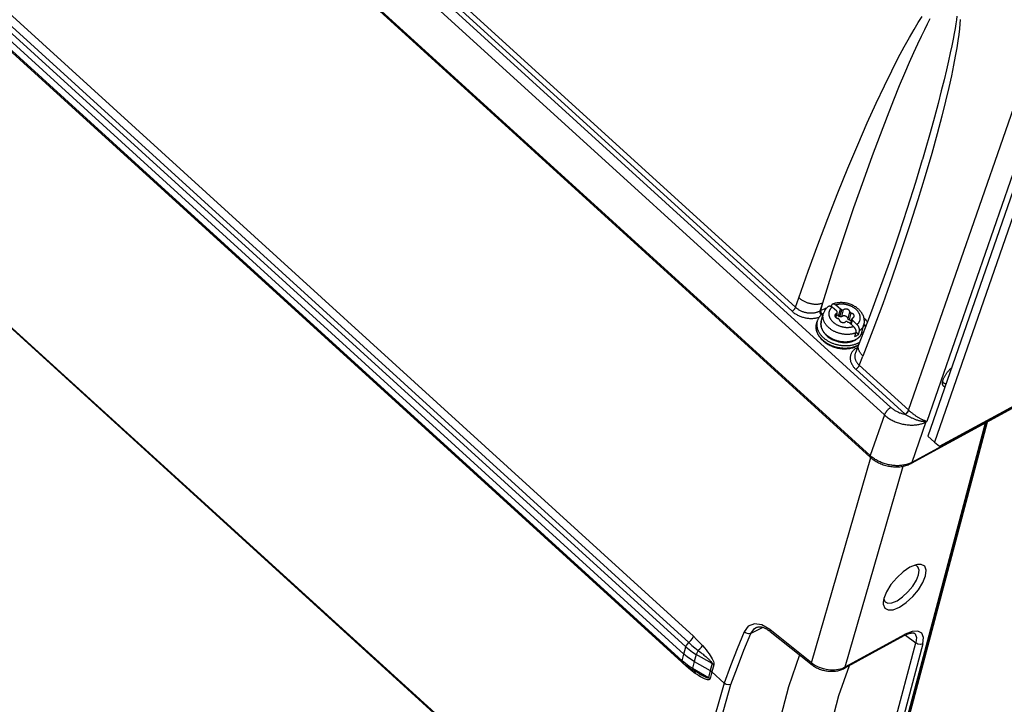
# Model space of a CAD drawing. Extents: x 0 to 594, y 0 to 420.
# Tile 50 of 105: x 524 to 543, y 86 to 100. Entities that reach past the tile are written whole.
import ezdxf

# ---------------------------------------------------------------- set-up
doc = ezdxf.new("R2010")
doc.units = 0
doc.header["$LTSCALE"] = 32.67
doc.layers.get('0').update_dxf_attribs({"linetype": 'CONTINUOUS'})
doc.layers.add('DATUM_AXIS', color=7, linetype='CONTINUOUS')

msp = doc.modelspace()

# ---------------------------------------------------------------- linework, layer by layer
at = {"color": 9, "linetype": 'CONTINUOUS'}
for p, q in [((497.749, 123.208), (536.991, 87.49)), ((497.838, 123.336), (537.08, 87.617)), ((536.931, 87.405), (497.689, 123.123)), ((497.616, 122.844), (536.858, 87.126)), ((536.926, 87.032), (497.684, 122.751)), ((496.295, 118.505), (536.17, 82.211)), ((525.525, 106.425), (539.053, 94.112)), ((525.61, 106.491), (539.123, 94.192)), ((525.25, 106.283), (540.897, 92.041)), ((525.44, 106.378), (541.028, 92.191)), ((540.614, 91.227), (524.229, 106.14)), ((541.381, 92.136), (544.357, 100.711)), ((544.764, 100.616), (541.742, 91.909)), ((539.123, 94.192), (539.188, 94.382)), ((539.612, 94.123), (539.666, 94.281)), ((539.63, 94.133), (539.666, 94.281)), ((540.36, 93.39), (540.35, 93.384)), ((540.326, 92.953), (541.311, 92.057)), ((540.396, 93.033), (541.385, 92.133)), ((544.22, 92.605), (541.447, 91.093)), ((540.135, 81.408), (542.914, 91.88)), ((540.897, 92.041), (540.614, 91.227)), ((541.311, 92.057), (541.316, 92.052)), ((541.728, 91.901), (541.447, 91.093)), ((541.728, 91.901), (541.742, 91.909)), ((541.729, 91.909), (541.742, 91.909)), ((541.734, 91.915), (541.742, 91.909)), ((539.443, 87.087), (540.625, 91.187)), ((540.116, 87.004), (541.273, 91.016)), ((538.466, 87.796), (538.228, 87.674)), ((539.443, 87.087), (538.607, 87.754)), ((540.116, 87.004), (541.314, 87.658)), ((541.295, 87.631), (541.314, 87.658)), ((541.318, 87.643), (541.525, 87.484)), ((536.89, 87.263), (536.931, 87.405)), ((540.019, 81.809), (541.525, 87.484)), ((541.662, 87.464), (540.156, 81.789)), ((536.858, 87.126), (536.89, 87.263)), ((537.138, 87.255), (537.097, 87.114)), ((537.457, 87.072), (537.138, 87.255)), ((536.927, 87.04), (536.926, 87.032)), ((537.097, 87.114), (537.064, 86.977)), ((537.064, 86.977), (537.383, 86.793)), ((537.457, 87.072), (537.416, 86.931)), ((537.488, 87.05), (537.447, 86.908)), ((540.116, 87.004), (540.097, 86.977)), ((537.416, 86.931), (537.383, 86.793)), ((537.447, 86.908), (537.414, 86.771))]:
    msp.add_line(p, q, dxfattribs=at)
at = {"color": 7, "linetype": 'CONTINUOUS'}
for p, q in [((497.648, 122.981), (536.89, 87.263)), ((536.863, 87.093), (497.621, 122.811)), ((496.306, 118.475), (536.166, 82.194)), ((540.615, 91.196), (524.233, 106.107)), ((541.655, 97.144), (541.653, 97.139)), ((540.385, 93.452), (540.317, 93.28)), ((544.229, 92.597), (541.434, 91.073)), ((540.164, 81.444), (542.937, 91.893)), ((540.886, 88.372), (540.873, 88.299)), ((538.332, 87.792), (538.332, 87.792)), ((538.616, 87.713), (539.452, 87.046)), ((540.097, 86.977), (541.295, 87.631)), ((537.097, 87.114), (537.416, 86.931)), ((537.196, 86.872), (537.067, 86.946)), ((537.196, 86.872), (537.196, 86.872)), ((537.447, 86.908), (537.695, 86.683))]:
    msp.add_line(p, q, dxfattribs=at)
at = {"color": 9, "linetype": 'CONTINUOUS'}
for points in [[(539.188, 94.382), (539.375, 94.912), (539.568, 95.441), (539.766, 95.965), (539.966, 96.476), (540.166, 96.969), (540.363, 97.438), (540.555, 97.877), (540.735, 98.274), (540.899, 98.62), (541.045, 98.918), (541.175, 99.174), (541.292, 99.394), (541.397, 99.583), (541.49, 99.746), (541.575, 99.886), (541.65, 100.005)], [(539.666, 94.281), (539.87, 94.928), (540.079, 95.569), (540.288, 96.185), (540.483, 96.741), (540.658, 97.224), (540.816, 97.645), (540.957, 98.013), (541.085, 98.336), (541.201, 98.621), (541.306, 98.871), (541.401, 99.092), (541.488, 99.286), (541.566, 99.458), (541.637, 99.609), (541.702, 99.742), (541.76, 99.859), (541.814, 99.961)], [(542.414, 99.941), (542.407, 99.855), (542.396, 99.757), (542.382, 99.645), (542.364, 99.519), (542.342, 99.376), (542.313, 99.213), (542.278, 99.029), (542.235, 98.82), (542.183, 98.583), (542.12, 98.314), (542.044, 98.008), (541.952, 97.661), (541.843, 97.266), (541.714, 96.822), (541.568, 96.342), (541.407, 95.839), (541.235, 95.321), (541.053, 94.793), (540.863, 94.262), (540.667, 93.735), (540.468, 93.218)], [(542.345, 100.01), (542.336, 99.937), (542.323, 99.855), (542.308, 99.763), (542.291, 99.661), (542.269, 99.547), (542.244, 99.419), (542.214, 99.276), (542.178, 99.116), (542.137, 98.938), (542.089, 98.739), (542.034, 98.516), (541.969, 98.267), (541.895, 97.989), (541.809, 97.678), (541.709, 97.329), (541.655, 97.144)], [(539.188, 94.382), (539.199, 94.374), (539.209, 94.365), (539.22, 94.357), (539.232, 94.349), (539.244, 94.341), (539.256, 94.333), (539.268, 94.326), (539.281, 94.319), (539.294, 94.313), (539.307, 94.306), (539.321, 94.3), (539.334, 94.295), (539.348, 94.289), (539.362, 94.284), (539.376, 94.28), (539.39, 94.275), (539.405, 94.272), (539.419, 94.268), (539.433, 94.265), (539.448, 94.262), (539.462, 94.26), (539.476, 94.258), (539.49, 94.257), (539.504, 94.256), (539.518, 94.255), (539.532, 94.255), (539.546, 94.255), (539.559, 94.256), (539.572, 94.257), (539.585, 94.259), (539.598, 94.261), (539.61, 94.263), (539.622, 94.266), (539.634, 94.269), (539.645, 94.272), (539.656, 94.276), (539.666, 94.281)], [(539.053, 94.112), (539.056, 94.114), (539.06, 94.116), (539.064, 94.119), (539.067, 94.122), (539.071, 94.124), (539.075, 94.128), (539.079, 94.131), (539.082, 94.134), (539.086, 94.138), (539.089, 94.141), (539.093, 94.145), (539.096, 94.149), (539.099, 94.152), (539.102, 94.156), (539.105, 94.16), (539.108, 94.164), (539.111, 94.168), (539.113, 94.172), (539.115, 94.176), (539.118, 94.18), (539.119, 94.184), (539.121, 94.188), (539.123, 94.192)], [(539.053, 94.112), (539.065, 94.101), (539.077, 94.091), (539.09, 94.081), (539.104, 94.071), (539.118, 94.062), (539.132, 94.053), (539.147, 94.045), (539.162, 94.036), (539.178, 94.029), (539.194, 94.021), (539.21, 94.015), (539.226, 94.008), (539.243, 94.002), (539.26, 93.997), (539.277, 93.992), (539.294, 93.987), (539.311, 93.983), (539.329, 93.98), (539.346, 93.977), (539.363, 93.974), (539.381, 93.972), (539.398, 93.971), (539.416, 93.97), (539.433, 93.97), (539.45, 93.97), (539.468, 93.971), (539.484, 93.972), (539.501, 93.974), (539.518, 93.976), (539.534, 93.979), (539.55, 93.982), (539.565, 93.986), (539.581, 93.991), (539.596, 93.996), (539.596, 93.996)], [(539.123, 94.192), (539.133, 94.183), (539.143, 94.174), (539.154, 94.166), (539.166, 94.158), (539.177, 94.15), (539.189, 94.143), (539.202, 94.136), (539.214, 94.129), (539.227, 94.123), (539.241, 94.117), (539.254, 94.111), (539.268, 94.106), (539.282, 94.101), (539.296, 94.097), (539.311, 94.093), (539.325, 94.09), (539.34, 94.087), (539.354, 94.084), (539.369, 94.082), (539.383, 94.08), (539.398, 94.079), (539.413, 94.078), (539.427, 94.078), (539.442, 94.078), (539.456, 94.079), (539.471, 94.08), (539.485, 94.082), (539.499, 94.084), (539.513, 94.086), (539.526, 94.09), (539.539, 94.093), (539.552, 94.097), (539.565, 94.101), (539.577, 94.106), (539.589, 94.111), (539.601, 94.117), (539.63, 94.133)], [(539.635, 94.038), (539.633, 94.042), (539.63, 94.046), (539.627, 94.05), (539.625, 94.054), (539.623, 94.059), (539.621, 94.063), (539.619, 94.068), (539.617, 94.072), (539.615, 94.077), (539.614, 94.081), (539.613, 94.086), (539.612, 94.09), (539.611, 94.095), (539.611, 94.099), (539.61, 94.103), (539.61, 94.108), (539.61, 94.112), (539.611, 94.116), (539.611, 94.119), (539.612, 94.123)], [(539.651, 94.052), (539.649, 94.056), (539.646, 94.06), (539.644, 94.064), (539.641, 94.069), (539.639, 94.073), (539.637, 94.078), (539.636, 94.082), (539.634, 94.087), (539.633, 94.092), (539.631, 94.096), (539.631, 94.101), (539.63, 94.105), (539.629, 94.109), (539.629, 94.114), (539.629, 94.118), (539.629, 94.122), (539.629, 94.126), (539.63, 94.129), (539.63, 94.133)], [(539.63, 94.133), (539.647, 94.142), (539.664, 94.15), (539.682, 94.157), (539.7, 94.164), (539.719, 94.171), (539.738, 94.177), (539.744, 94.178)], [(540.489, 93.981), (540.502, 93.967), (540.516, 93.952), (540.528, 93.937), (540.54, 93.921), (540.551, 93.906), (540.556, 93.898)], [(540.468, 93.218), (540.459, 93.227), (540.45, 93.236), (540.441, 93.246), (540.433, 93.256), (540.425, 93.266), (540.418, 93.276), (540.411, 93.286), (540.405, 93.296), (540.399, 93.306), (540.394, 93.317), (540.39, 93.327), (540.386, 93.337), (540.382, 93.348), (540.38, 93.358), (540.378, 93.368), (540.376, 93.378), (540.375, 93.388), (540.375, 93.398), (540.375, 93.408), (540.376, 93.417), (540.377, 93.427), (540.38, 93.436), (540.382, 93.445), (540.385, 93.452)], [(540.35, 93.384), (540.337, 93.377), (540.325, 93.369), (540.313, 93.361), (540.302, 93.353), (540.292, 93.344), (540.282, 93.334), (540.273, 93.325), (540.264, 93.315), (540.256, 93.304), (540.249, 93.294), (540.242, 93.283), (540.236, 93.271), (540.231, 93.26), (540.226, 93.248), (540.222, 93.236), (540.219, 93.224), (540.217, 93.212), (540.215, 93.2), (540.214, 93.187), (540.213, 93.174), (540.214, 93.162), (540.215, 93.149), (540.217, 93.136), (540.22, 93.123), (540.223, 93.11), (540.227, 93.097), (540.232, 93.085), (540.237, 93.072), (540.243, 93.059), (540.25, 93.047), (540.257, 93.034), (540.265, 93.022), (540.274, 93.01), (540.283, 92.998), (540.293, 92.987), (540.303, 92.975), (540.314, 92.964), (540.326, 92.953)], [(540.317, 93.28), (540.314, 93.271), (540.311, 93.261), (540.309, 93.25), (540.307, 93.24), (540.305, 93.229), (540.305, 93.219), (540.305, 93.208), (540.306, 93.197), (540.307, 93.186), (540.309, 93.175), (540.311, 93.164), (540.314, 93.154), (540.318, 93.143), (540.322, 93.132), (540.327, 93.122), (540.333, 93.111), (540.339, 93.101), (540.345, 93.09), (540.353, 93.08), (540.36, 93.07), (540.368, 93.061), (540.377, 93.051), (540.386, 93.042), (540.396, 93.033)], [(540.35, 93.384), (540.353, 93.381), (540.356, 93.379)], [(540.326, 92.953), (540.33, 92.955), (540.333, 92.957), (540.337, 92.96), (540.341, 92.963), (540.345, 92.965), (540.348, 92.968), (540.352, 92.972), (540.356, 92.975), (540.359, 92.979), (540.363, 92.982), (540.366, 92.986), (540.369, 92.99), (540.373, 92.993), (540.376, 92.997), (540.379, 93.001), (540.381, 93.005), (540.384, 93.009), (540.387, 93.013), (540.389, 93.017), (540.391, 93.021), (540.393, 93.025), (540.395, 93.029), (540.468, 93.218)], [(541.028, 92.191), (541.022, 92.187), (541.016, 92.184), (541.01, 92.18), (541.004, 92.176), (540.998, 92.171), (540.992, 92.167), (540.986, 92.162), (540.98, 92.157), (540.975, 92.151), (540.969, 92.146), (540.963, 92.14), (540.958, 92.135), (540.952, 92.129), (540.947, 92.123), (540.942, 92.116), (540.937, 92.11), (540.932, 92.104), (540.927, 92.098), (540.923, 92.091), (540.919, 92.085), (540.915, 92.078), (540.911, 92.072), (540.908, 92.066), (540.904, 92.06), (540.902, 92.053), (540.899, 92.047), (540.897, 92.041)], [(541.028, 92.191), (541.04, 92.18), (541.052, 92.17), (541.065, 92.16), (541.078, 92.15), (541.092, 92.141), (541.106, 92.132), (541.121, 92.123), (541.136, 92.115), (541.151, 92.107), (541.166, 92.1), (541.182, 92.093), (541.198, 92.086), (541.214, 92.08), (541.231, 92.074), (541.247, 92.069), (541.264, 92.064), (541.281, 92.06), (541.298, 92.056), (541.316, 92.052)], [(541.311, 92.057), (541.315, 92.059), (541.318, 92.061), (541.322, 92.063), (541.326, 92.066), (541.33, 92.069), (541.333, 92.072), (541.337, 92.075), (541.341, 92.079), (541.344, 92.082), (541.348, 92.086), (541.351, 92.089), (541.354, 92.093), (541.358, 92.097), (541.361, 92.101), (541.364, 92.105), (541.366, 92.109), (541.369, 92.113), (541.372, 92.117), (541.374, 92.121), (541.376, 92.125), (541.378, 92.129), (541.379, 92.132), (541.381, 92.136)], [(541.316, 92.052), (541.319, 92.055), (541.323, 92.057), (541.326, 92.059), (541.33, 92.062), (541.334, 92.065), (541.337, 92.068), (541.341, 92.071), (541.345, 92.075), (541.348, 92.078), (541.352, 92.082), (541.355, 92.086), (541.358, 92.09), (541.362, 92.093), (541.365, 92.097), (541.367, 92.101), (541.37, 92.105), (541.373, 92.109), (541.375, 92.113), (541.378, 92.117), (541.38, 92.121), (541.381, 92.125), (541.383, 92.129), (541.385, 92.133)], [(541.385, 92.133), (541.392, 92.126), (541.401, 92.119), (541.409, 92.111), (541.418, 92.104), (541.427, 92.096), (541.436, 92.089), (541.446, 92.081), (541.456, 92.073), (541.466, 92.065), (541.476, 92.057), (541.487, 92.05), (541.498, 92.042), (541.509, 92.034), (541.52, 92.026), (541.531, 92.019), (541.543, 92.011), (541.554, 92.004), (541.566, 91.996), (541.577, 91.989), (541.589, 91.983), (541.601, 91.976), (541.612, 91.97), (541.624, 91.964), (541.635, 91.958), (541.646, 91.952), (541.657, 91.947), (541.668, 91.942), (541.679, 91.937), (541.689, 91.933), (541.698, 91.93), (541.705, 91.927), (541.717, 91.923)], [(540.897, 92.041), (540.912, 92.028), (540.928, 92.015), (540.944, 92.002), (540.961, 91.99), (540.979, 91.978), (540.997, 91.966), (541.015, 91.955), (541.034, 91.944), (541.053, 91.934), (541.073, 91.924), (541.093, 91.915), (541.113, 91.906), (541.134, 91.898), (541.154, 91.89), (541.176, 91.883), (541.197, 91.876), (541.218, 91.869), (541.24, 91.864), (541.262, 91.859), (541.284, 91.854), (541.306, 91.85), (541.328, 91.847), (541.35, 91.844), (541.372, 91.842), (541.394, 91.84), (541.415, 91.839), (541.437, 91.838), (541.459, 91.838), (541.48, 91.839), (541.501, 91.84), (541.522, 91.842), (541.543, 91.845), (541.563, 91.848), (541.583, 91.852), (541.603, 91.856), (541.622, 91.861), (541.641, 91.866), (541.659, 91.872), (541.677, 91.879), (541.694, 91.886), (541.711, 91.893), (541.728, 91.901)], [(541.316, 92.052), (541.328, 92.045), (541.34, 92.037), (541.353, 92.03), (541.366, 92.022), (541.379, 92.015), (541.393, 92.007), (541.406, 92), (541.42, 91.993), (541.434, 91.986), (541.448, 91.98), (541.463, 91.973), (541.477, 91.967), (541.491, 91.961), (541.506, 91.955), (541.52, 91.95), (541.535, 91.945), (541.549, 91.94), (541.563, 91.935), (541.577, 91.931), (541.592, 91.928), (541.605, 91.924), (541.619, 91.921), (541.633, 91.918), (541.646, 91.916), (541.659, 91.914), (541.671, 91.913), (541.682, 91.912), (541.692, 91.911), (541.7, 91.91), (541.707, 91.91), (541.713, 91.91)], [(541.713, 91.91), (541.722, 91.91), (541.726, 91.91), (541.729, 91.909)], [(541.717, 91.923), (541.721, 91.921), (541.725, 91.919), (541.728, 91.918), (541.731, 91.916), (541.734, 91.915)], [(541.729, 91.909), (541.729, 91.907), (541.728, 91.904), (541.728, 91.901)], [(541.729, 91.909), (541.731, 91.911), (541.732, 91.913), (541.734, 91.915)], [(540.615, 91.196), (540.615, 91.197), (540.613, 91.198), (540.612, 91.2), (540.612, 91.202), (540.611, 91.204), (540.611, 91.206), (540.61, 91.209), (540.61, 91.212), (540.611, 91.214), (540.611, 91.217), (540.612, 91.22), (540.613, 91.223), (540.614, 91.227)], [(541.447, 91.093), (541.431, 91.085), (541.414, 91.077), (541.396, 91.069), (541.378, 91.063), (541.359, 91.056), (541.341, 91.051), (541.321, 91.046), (541.301, 91.041), (541.281, 91.037), (541.261, 91.034), (541.24, 91.031), (541.219, 91.029), (541.198, 91.027), (541.176, 91.026), (541.155, 91.026), (541.133, 91.026), (541.111, 91.027), (541.089, 91.029), (541.067, 91.031), (541.045, 91.034), (541.023, 91.037), (541.001, 91.041), (540.979, 91.045), (540.957, 91.05), (540.936, 91.056), (540.914, 91.062), (540.893, 91.069), (540.872, 91.076), (540.851, 91.084), (540.83, 91.092), (540.81, 91.101), (540.79, 91.11), (540.77, 91.12), (540.751, 91.13), (540.732, 91.141), (540.714, 91.152), (540.696, 91.163), (540.678, 91.175), (540.661, 91.188), (540.645, 91.2), (540.629, 91.213), (540.614, 91.227)], [(541.434, 91.073), (541.435, 91.074), (541.437, 91.076), (541.439, 91.078), (541.441, 91.08), (541.443, 91.082), (541.444, 91.084), (541.445, 91.087), (541.446, 91.09), (541.447, 91.093)], [(538.607, 87.754), (538.45, 87.846), (538.301, 87.868), (538.178, 87.82), (538.094, 87.705)], [(538.228, 87.674), (538.3, 87.772), (538.332, 87.792)], [(538.607, 87.754), (538.61, 87.721), (538.616, 87.713)], [(536.991, 87.49), (537.03, 87.53), (537.061, 87.574), (537.08, 87.617)], [(537.08, 87.617), (537.145, 87.556), (537.206, 87.495), (537.263, 87.433)], [(538.094, 87.705), (537.956, 87.369), (537.823, 87.028), (537.695, 86.683)], [(537.831, 86.656), (537.959, 87), (538.091, 87.34), (538.228, 87.674)], [(538.23, 87.675), (538.184, 87.666), (538.134, 87.677), (538.094, 87.705)], [(541.662, 87.464), (541.676, 87.591), (541.643, 87.679), (541.566, 87.722), (541.453, 87.715), (541.314, 87.658)], [(541.497, 87.678), (541.512, 87.664), (541.539, 87.59), (541.525, 87.484)], [(536.931, 87.405), (536.944, 87.433), (536.964, 87.463), (536.991, 87.49)], [(536.991, 87.49), (537.052, 87.436), (537.113, 87.385), (537.175, 87.335)], [(537.177, 87.337), (537.213, 87.369), (537.242, 87.402), (537.263, 87.433)], [(537.263, 87.433), (537.301, 87.387), (537.335, 87.345), (537.366, 87.305), (537.393, 87.267), (537.417, 87.232), (537.438, 87.198), (537.455, 87.167), (537.47, 87.138), (537.48, 87.111), (537.487, 87.087), (537.49, 87.066), (537.488, 87.05)], [(541.662, 87.464), (541.619, 87.452), (541.568, 87.46), (541.523, 87.486)], [(537.175, 87.335), (537.16, 87.308), (537.147, 87.28), (537.138, 87.255)], [(537.175, 87.335), (537.203, 87.314), (537.228, 87.294), (537.251, 87.275), (537.273, 87.258), (537.292, 87.242), (537.31, 87.227), (537.327, 87.213), (537.342, 87.199), (537.356, 87.187), (537.369, 87.176), (537.381, 87.165), (537.392, 87.155), (537.402, 87.145), (537.411, 87.136), (537.419, 87.128), (537.426, 87.12), (537.433, 87.113), (537.439, 87.106), (537.444, 87.099), (537.449, 87.093), (537.452, 87.087), (537.455, 87.082), (537.457, 87.077), (537.457, 87.072)], [(536.863, 87.093), (536.857, 87.104), (536.858, 87.126)], [(537.117, 86.877), (537.056, 86.922), (536.992, 86.974), (536.926, 87.032)], [(537.064, 86.977), (537.062, 86.958), (537.065, 86.948), (537.067, 86.946)], [(537.457, 87.072), (537.468, 87.065), (537.478, 87.058), (537.488, 87.05)], [(539.147, 82.577), (539.503, 84.558), (539.989, 86.432), (540.198, 87.033)], [(539.443, 87.087), (539.505, 87.043), (539.576, 87.006), (539.653, 86.977), (539.735, 86.957), (539.818, 86.947), (539.9, 86.947), (539.979, 86.957), (540.051, 86.976), (540.116, 87.004)], [(539.452, 87.046), (539.445, 87.055), (539.443, 87.087)], [(537.104, 86.925), (537.113, 86.91), (537.117, 86.877)], [(537.414, 86.771), (537.41, 86.76), (537.402, 86.753), (537.392, 86.748), (537.378, 86.747), (537.363, 86.748), (537.345, 86.752), (537.325, 86.758), (537.303, 86.767), (537.279, 86.778), (537.252, 86.792), (537.222, 86.808), (537.19, 86.828), (537.155, 86.851), (537.117, 86.877)], [(537.196, 86.872), (537.203, 86.868), (537.223, 86.856), (537.242, 86.846), (537.26, 86.836), (537.276, 86.828), (537.291, 86.82), (537.305, 86.813), (537.318, 86.807), (537.329, 86.802), (537.34, 86.798), (537.35, 86.794), (537.359, 86.791), (537.367, 86.789), (537.374, 86.789), (537.38, 86.79), (537.383, 86.793)], [(537.383, 86.793), (537.394, 86.787), (537.405, 86.779), (537.414, 86.771)], [(537.695, 86.683), (537.397, 85.633), (537.143, 84.543), (536.932, 83.415)], [(537.071, 83.399), (537.281, 84.523), (537.534, 85.61), (537.831, 86.656)]]:
    msp.add_lwpolyline(points, dxfattribs=at)
at = {"color": 7, "linetype": 'CONTINUOUS'}
for points in [[(541.653, 97.139), (541.517, 96.685), (541.353, 96.167), (541.176, 95.63), (540.989, 95.083), (540.792, 94.533), (540.59, 93.987), (540.385, 93.452)], [(542.064, 92.72), (542.067, 92.73), (542.07, 92.74), (542.073, 92.75), (542.077, 92.76), (542.081, 92.771), (542.086, 92.781), (542.091, 92.792), (542.097, 92.803), (542.103, 92.814), (542.109, 92.825), (542.115, 92.836), (542.122, 92.847), (542.129, 92.858), (542.137, 92.869), (542.145, 92.879), (542.153, 92.89), (542.161, 92.901), (542.17, 92.912), (542.179, 92.922), (542.188, 92.932), (542.197, 92.942), (542.207, 92.952), (542.216, 92.962), (542.226, 92.971), (542.236, 92.98), (542.237, 92.981)], [(542.104, 92.599), (542.1, 92.6), (542.094, 92.603), (542.089, 92.606), (542.084, 92.609), (542.08, 92.613), (542.076, 92.618), (542.072, 92.622), (542.069, 92.628), (542.066, 92.633), (542.063, 92.639), (542.061, 92.646), (542.06, 92.653), (542.059, 92.66), (542.058, 92.668), (542.058, 92.676), (542.058, 92.684), (542.059, 92.686)], [(542.059, 92.686), (542.059, 92.693), (542.06, 92.702), (542.062, 92.711), (542.064, 92.72)], [(542.081, 92.679), (542.079, 92.68), (542.076, 92.684), (542.073, 92.689), (542.07, 92.694), (542.068, 92.699), (542.066, 92.704), (542.064, 92.71), (542.063, 92.716)], [(542.127, 92.664), (542.126, 92.664), (542.12, 92.664), (542.114, 92.664), (542.108, 92.665), (542.102, 92.667), (542.097, 92.669), (542.092, 92.671), (542.087, 92.674), (542.083, 92.677), (542.081, 92.679)], [(540.615, 91.196), (540.632, 91.182), (540.651, 91.166), (540.671, 91.151), (540.691, 91.137), (540.712, 91.123), (540.734, 91.11), (540.756, 91.098), (540.779, 91.086), (540.803, 91.075), (540.826, 91.065), (540.851, 91.055), (540.875, 91.046), (540.9, 91.038), (540.925, 91.031), (540.951, 91.025), (540.976, 91.019), (541.002, 91.014), (541.028, 91.01), (541.053, 91.007), (541.079, 91.005), (541.105, 91.003), (541.131, 91.003), (541.157, 91.003), (541.182, 91.004), (541.207, 91.006), (541.232, 91.009), (541.257, 91.013), (541.281, 91.018), (541.305, 91.023), (541.328, 91.03), (541.351, 91.037), (541.373, 91.045), (541.394, 91.054), (541.415, 91.064), (541.434, 91.073)], [(541.408, 88.997), (541.274, 88.907), (541.143, 88.788), (541.028, 88.65), (540.939, 88.506), (540.886, 88.372)], [(541.56, 89.054), (541.532, 89.048), (541.408, 88.997)], [(541.558, 89.014), (541.51, 89.036), (541.503, 89.036)], [(541.581, 88.847), (541.591, 88.94), (541.567, 89.005), (541.558, 89.014)], [(541.719, 88.826), (541.732, 88.938), (541.702, 89.017), (541.633, 89.055), (541.56, 89.054)], [(541.149, 88.329), (541.26, 88.403), (541.368, 88.503), (541.464, 88.617), (541.537, 88.736), (541.581, 88.847)], [(541.197, 88.2), (541.331, 88.29), (541.462, 88.41), (541.577, 88.548), (541.666, 88.691), (541.719, 88.826)], [(540.885, 88.368), (540.906, 88.313), (540.913, 88.306)], [(540.913, 88.306), (540.963, 88.282), (541.047, 88.287), (541.149, 88.329)], [(540.873, 88.299), (540.874, 88.259), (540.903, 88.18), (540.972, 88.143), (541.073, 88.149), (541.197, 88.2)], [(538.332, 87.792), (538.337, 87.794), (538.348, 87.799), (538.36, 87.802), (538.373, 87.805), (538.385, 87.806), (538.398, 87.807), (538.411, 87.806), (538.424, 87.805), (538.437, 87.803), (538.45, 87.8), (538.465, 87.797), (538.479, 87.792), (538.494, 87.786), (538.509, 87.78), (538.523, 87.773), (538.539, 87.765), (538.555, 87.756), (538.571, 87.746), (538.587, 87.735), (538.603, 87.724), (538.616, 87.713)], [(541.295, 87.631), (541.31, 87.639), (541.325, 87.646), (541.34, 87.653), (541.355, 87.66), (541.369, 87.665), (541.382, 87.67), (541.395, 87.674), (541.407, 87.678), (541.418, 87.68), (541.429, 87.683), (541.439, 87.684), (541.448, 87.685), (541.457, 87.686), (541.464, 87.686), (541.471, 87.686), (541.477, 87.685), (541.482, 87.684), (541.487, 87.683), (541.49, 87.682), (541.493, 87.68), (541.496, 87.679), (541.497, 87.678)], [(536.931, 87.405), (536.995, 87.351), (537.064, 87.301), (537.138, 87.255)], [(537.097, 87.114), (537.023, 87.16), (536.954, 87.21), (536.89, 87.263)], [(539.201, 87.246), (538.979, 86.606), (538.489, 84.723), (538.129, 82.734)], [(537.064, 86.977), (536.991, 87.022), (536.922, 87.072), (536.858, 87.126)], [(536.863, 87.093), (536.889, 87.07), (536.917, 87.048), (536.945, 87.026), (536.974, 87.005), (537.004, 86.984), (537.035, 86.965), (537.067, 86.946)], [(539.452, 87.046), (539.466, 87.035), (539.483, 87.023), (539.501, 87.012), (539.519, 87.001), (539.538, 86.99), (539.558, 86.981), (539.578, 86.972), (539.598, 86.963), (539.618, 86.956), (539.639, 86.949), (539.66, 86.942), (539.682, 86.937), (539.703, 86.932), (539.725, 86.928), (539.747, 86.924), (539.769, 86.921), (539.791, 86.919), (539.813, 86.918), (539.835, 86.917), (539.857, 86.918), (539.879, 86.918), (539.901, 86.92), (539.922, 86.923), (539.944, 86.926), (539.965, 86.93), (539.985, 86.935), (540.005, 86.94), (540.025, 86.946), (540.044, 86.953), (540.063, 86.961), (540.081, 86.969), (540.097, 86.977)], [(537.416, 86.931), (537.427, 86.924), (537.437, 86.916), (537.447, 86.908)], [(537.831, 86.656), (537.786, 86.646), (537.736, 86.656), (537.695, 86.683)]]:
    msp.add_lwpolyline(points, dxfattribs=at)
at = {"layer": 'DATUM_AXIS', "color": 7, "linetype": 'CONTINUOUS'}
for p, q in [((544.836, 100.471), (541.762, 91.614)), ((544.971, 100.352), (541.897, 91.494)), ((539.835, 94.209), (539.84, 94.227)), ((540.017, 94.151), (539.926, 94.235)), ((539.637, 93.91), (539.677, 94.061)), ((539.945, 94.112), (539.854, 94.195)), ((539.929, 93.988), (539.953, 94.077)), ((539.981, 94.013), (539.944, 94.046)), ((539.981, 94.013), (540.017, 94.151)), ((539.541, 93.861), (539.554, 93.909)), ((540.277, 93.81), (540.185, 93.893)), ((540.222, 93.86), (540.25, 93.967)), ((540.235, 93.848), (540.257, 93.933)), ((540.349, 93.849), (540.257, 93.933)), ((540.449, 93.694), (540.489, 93.846)), ((540.308, 93.611), (540.326, 93.68)), ((540.38, 93.65), (540.329, 93.697)), ((540.38, 93.65), (540.398, 93.719)), ((542.001, 91.415), (544.206, 92.617)), ((540.754, 83.596), (542.959, 91.905)), ((541.762, 91.614), (541.897, 91.494)), ((541.897, 91.494), (542.001, 91.415))]:
    msp.add_line(p, q, dxfattribs=at)
at = {"layer": 'DATUM_AXIS', "color": 9, "linetype": 'CONTINUOUS'}
for p, q in [((539.921, 93.995), (539.94, 94.065)), ((540.01, 94.004), (540.046, 94.142)), ((540.047, 94.005), (540.083, 94.143)), ((540.171, 93.961), (540.208, 94.099)), ((540.197, 93.938), (540.234, 94.076)), ((540.226, 93.857), (540.252, 93.955)), ((540.445, 93.683), (540.443, 93.676))]:
    msp.add_line(p, q, dxfattribs=at)
at = {"layer": 'DATUM_AXIS', "color": 7, "linetype": 'CONTINUOUS'}
for points in [[(539.862, 94.256), (539.861, 94.255), (539.858, 94.254), (539.856, 94.252), (539.854, 94.251), (539.852, 94.249), (539.85, 94.247), (539.849, 94.245), (539.847, 94.243), (539.845, 94.241), (539.844, 94.238), (539.843, 94.236), (539.842, 94.233), (539.841, 94.23), (539.84, 94.227)], [(540.489, 93.846), (540.492, 93.86), (540.495, 93.876), (540.497, 93.891), (540.498, 93.906), (540.497, 93.922), (540.496, 93.938), (540.494, 93.953), (540.492, 93.969), (540.488, 93.985), (540.483, 94.001), (540.477, 94.017), (540.47, 94.033), (540.462, 94.049), (540.454, 94.064), (540.444, 94.08), (540.433, 94.095), (540.422, 94.109), (540.41, 94.124), (540.396, 94.138), (540.383, 94.151), (540.368, 94.164), (540.353, 94.176), (540.337, 94.188), (540.32, 94.199), (540.303, 94.21), (540.285, 94.22), (540.267, 94.229), (540.249, 94.238), (540.23, 94.246), (540.211, 94.253), (540.192, 94.26), (540.172, 94.265), (540.152, 94.271), (540.132, 94.275), (540.112, 94.279), (540.092, 94.281), (540.072, 94.283), (540.051, 94.285), (540.031, 94.285), (540.011, 94.285), (539.991, 94.284), (539.972, 94.282), (539.952, 94.28), (539.933, 94.276), (539.914, 94.272), (539.896, 94.267), (539.878, 94.261), (539.862, 94.256)], [(539.926, 94.235), (539.922, 94.237), (539.919, 94.24), (539.916, 94.242), (539.913, 94.244), (539.91, 94.247), (539.907, 94.249), (539.904, 94.25), (539.9, 94.252), (539.897, 94.253), (539.894, 94.255), (539.891, 94.256), (539.888, 94.256), (539.885, 94.257), (539.882, 94.258), (539.879, 94.258), (539.876, 94.258), (539.874, 94.258), (539.871, 94.258), (539.868, 94.257), (539.866, 94.257), (539.863, 94.256), (539.862, 94.256)], [(539.681, 94.073), (539.671, 94.067), (539.661, 94.06), (539.652, 94.053), (539.643, 94.046), (539.634, 94.038), (539.626, 94.03), (539.618, 94.022), (539.611, 94.014), (539.603, 94.005), (539.597, 93.997), (539.59, 93.988), (539.584, 93.979), (539.579, 93.969), (539.574, 93.96), (539.569, 93.95), (539.565, 93.941), (539.561, 93.931), (539.557, 93.921), (539.554, 93.909)], [(539.783, 94.212), (539.77, 94.203), (539.758, 94.192), (539.746, 94.18), (539.735, 94.169), (539.725, 94.156), (539.715, 94.144), (539.707, 94.131), (539.699, 94.117), (539.692, 94.104), (539.686, 94.09), (539.681, 94.076), (539.677, 94.061)], [(539.783, 94.212), (539.784, 94.213), (539.787, 94.215), (539.789, 94.216), (539.791, 94.217), (539.794, 94.217), (539.796, 94.218), (539.799, 94.219), (539.802, 94.219), (539.804, 94.219), (539.807, 94.219), (539.81, 94.218), (539.813, 94.218), (539.816, 94.217), (539.819, 94.216), (539.822, 94.215), (539.825, 94.214), (539.828, 94.213), (539.832, 94.211), (539.835, 94.209), (539.838, 94.207), (539.841, 94.205), (539.844, 94.203), (539.847, 94.201), (539.85, 94.198), (539.854, 94.195)], [(539.909, 94.036), (539.909, 94.035), (539.908, 94.033), (539.908, 94.03), (539.908, 94.028), (539.908, 94.025), (539.908, 94.023), (539.908, 94.02), (539.909, 94.018), (539.91, 94.015), (539.91, 94.013), (539.911, 94.01), (539.913, 94.008), (539.914, 94.005), (539.915, 94.003), (539.917, 94.001), (539.919, 93.998), (539.921, 93.996), (539.923, 93.994), (539.925, 93.992), (539.927, 93.989), (539.93, 93.987), (539.932, 93.985), (539.935, 93.983), (539.937, 93.982), (539.94, 93.98), (539.943, 93.978), (539.946, 93.977), (539.949, 93.975), (539.952, 93.974), (539.956, 93.973), (539.959, 93.972), (539.962, 93.971), (539.965, 93.97)], [(539.94, 94.065), (539.937, 94.064), (539.934, 94.063), (539.931, 94.061), (539.929, 94.06), (539.927, 94.059), (539.924, 94.057), (539.922, 94.056), (539.92, 94.054), (539.918, 94.052), (539.917, 94.05), (539.915, 94.048), (539.914, 94.046), (539.912, 94.044), (539.911, 94.042), (539.91, 94.04), (539.909, 94.037), (539.909, 94.036)], [(539.94, 94.065), (539.941, 94.065), (539.942, 94.066), (539.944, 94.067), (539.945, 94.067), (539.946, 94.068), (539.947, 94.069), (539.948, 94.07), (539.949, 94.071), (539.95, 94.072), (539.951, 94.073), (539.952, 94.074), (539.952, 94.076), (539.952, 94.077), (539.953, 94.077)], [(539.945, 94.112), (539.945, 94.109), (539.945, 94.107), (539.946, 94.105), (539.946, 94.102), (539.947, 94.1), (539.948, 94.097), (539.948, 94.095), (539.95, 94.092), (539.951, 94.09)], [(539.953, 94.077), (539.953, 94.078), (539.953, 94.079), (539.953, 94.081), (539.953, 94.082), (539.953, 94.083), (539.953, 94.085), (539.952, 94.086), (539.952, 94.087), (539.951, 94.088), (539.951, 94.09)], [(540.046, 94.142), (540.043, 94.143), (540.04, 94.145), (540.037, 94.146), (540.034, 94.147), (540.03, 94.148), (540.027, 94.149), (540.024, 94.15), (540.021, 94.151), (540.017, 94.151)], [(540.046, 94.142), (540.048, 94.141), (540.049, 94.14), (540.051, 94.14), (540.053, 94.139), (540.055, 94.139), (540.056, 94.138), (540.058, 94.138), (540.06, 94.138), (540.062, 94.137), (540.064, 94.137), (540.065, 94.137), (540.067, 94.137), (540.069, 94.138), (540.071, 94.138), (540.072, 94.138), (540.074, 94.138), (540.075, 94.139), (540.077, 94.139), (540.078, 94.14), (540.08, 94.141), (540.081, 94.141), (540.082, 94.142), (540.083, 94.143)], [(540.208, 94.099), (540.208, 94.102), (540.207, 94.104), (540.207, 94.107), (540.206, 94.109), (540.205, 94.112), (540.204, 94.114), (540.203, 94.117), (540.201, 94.119), (540.2, 94.121), (540.198, 94.124), (540.196, 94.126), (540.194, 94.128), (540.192, 94.131), (540.19, 94.133), (540.188, 94.135), (540.185, 94.137), (540.183, 94.139), (540.18, 94.141), (540.177, 94.142), (540.174, 94.144), (540.171, 94.146), (540.168, 94.147), (540.165, 94.149), (540.162, 94.15), (540.159, 94.151), (540.156, 94.152), (540.152, 94.153), (540.149, 94.154), (540.146, 94.155), (540.142, 94.155), (540.139, 94.156), (540.136, 94.156), (540.132, 94.157), (540.129, 94.157), (540.125, 94.157), (540.122, 94.157), (540.119, 94.157), (540.116, 94.156), (540.112, 94.156), (540.109, 94.155), (540.106, 94.154), (540.103, 94.154), (540.1, 94.153), (540.098, 94.152), (540.095, 94.15), (540.092, 94.149), (540.09, 94.148), (540.088, 94.146), (540.085, 94.145), (540.083, 94.143)], [(540.208, 94.099), (540.208, 94.098), (540.208, 94.097), (540.209, 94.095), (540.209, 94.094), (540.21, 94.093), (540.21, 94.091), (540.211, 94.09), (540.212, 94.089), (540.213, 94.088), (540.214, 94.086), (540.215, 94.085), (540.216, 94.084), (540.218, 94.083), (540.219, 94.082), (540.22, 94.081), (540.222, 94.08), (540.224, 94.079), (540.225, 94.078), (540.227, 94.078), (540.228, 94.077), (540.23, 94.077), (540.232, 94.076), (540.237, 94.075)], [(540.293, 94.009), (540.294, 94.01), (540.294, 94.012), (540.294, 94.014), (540.295, 94.017), (540.295, 94.019), (540.294, 94.022), (540.294, 94.024), (540.294, 94.027), (540.293, 94.029), (540.292, 94.032), (540.291, 94.034), (540.29, 94.037), (540.289, 94.039), (540.287, 94.042), (540.286, 94.044), (540.284, 94.046), (540.282, 94.049), (540.28, 94.051), (540.278, 94.053), (540.275, 94.055), (540.273, 94.057), (540.27, 94.059), (540.268, 94.061), (540.265, 94.063), (540.262, 94.065), (540.259, 94.066), (540.256, 94.068), (540.253, 94.069), (540.25, 94.071), (540.247, 94.072), (540.244, 94.073), (540.24, 94.074), (540.237, 94.075)], [(539.541, 93.861), (539.538, 93.846), (539.535, 93.83), (539.533, 93.814), (539.532, 93.798), (539.533, 93.781), (539.534, 93.765), (539.536, 93.748), (539.539, 93.732), (539.543, 93.715), (539.549, 93.698), (539.555, 93.682), (539.562, 93.665), (539.57, 93.649), (539.579, 93.632), (539.589, 93.616), (539.599, 93.601), (539.611, 93.585), (539.624, 93.57), (539.637, 93.555), (539.651, 93.54), (539.666, 93.526)], [(539.554, 93.909), (539.552, 93.9), (539.55, 93.89), (539.548, 93.879), (539.547, 93.869), (539.546, 93.858), (539.546, 93.847), (539.546, 93.836), (539.546, 93.826), (539.547, 93.815), (539.549, 93.804), (539.551, 93.793), (539.553, 93.782), (539.556, 93.771), (539.559, 93.76), (539.563, 93.749), (539.567, 93.738), (539.572, 93.727), (539.577, 93.717), (539.582, 93.706), (539.588, 93.695), (539.594, 93.685), (539.601, 93.674), (539.608, 93.664), (539.615, 93.653), (539.623, 93.643), (539.631, 93.633), (539.64, 93.623), (539.649, 93.613), (539.658, 93.604), (539.667, 93.594), (539.677, 93.585)], [(539.637, 93.91), (539.634, 93.896), (539.631, 93.882), (539.63, 93.867), (539.629, 93.853), (539.63, 93.839), (539.631, 93.824), (539.633, 93.809), (539.636, 93.794), (539.64, 93.78), (539.645, 93.765), (539.651, 93.75), (539.658, 93.736), (539.665, 93.721), (539.674, 93.707), (539.683, 93.693), (539.694, 93.679), (539.704, 93.665), (539.716, 93.652), (539.729, 93.639), (539.742, 93.627)], [(539.995, 93.945), (539.995, 93.947), (539.994, 93.948), (539.994, 93.949), (539.993, 93.951), (539.993, 93.952), (539.992, 93.953), (539.991, 93.954), (539.991, 93.956), (539.99, 93.957), (539.989, 93.958), (539.987, 93.959), (539.986, 93.96), (539.985, 93.961), (539.984, 93.962), (539.982, 93.963), (539.981, 93.964), (539.979, 93.965), (539.977, 93.966), (539.976, 93.967), (539.974, 93.967), (539.972, 93.968), (539.971, 93.968), (539.965, 93.97)], [(540.01, 94.004), (540.007, 94.006), (540.004, 94.007), (540, 94.008), (539.997, 94.009), (539.994, 94.01), (539.991, 94.011), (539.987, 94.012), (539.984, 94.013), (539.981, 94.013)], [(539.995, 93.945), (539.995, 93.943), (539.995, 93.94), (539.996, 93.938), (539.997, 93.935), (539.998, 93.933), (539.999, 93.93), (540, 93.928), (540.001, 93.925), (540.003, 93.923), (540.004, 93.921), (540.006, 93.918), (540.008, 93.916), (540.01, 93.914), (540.012, 93.912), (540.015, 93.91), (540.017, 93.908), (540.02, 93.906), (540.022, 93.904), (540.025, 93.902), (540.028, 93.9), (540.031, 93.899), (540.034, 93.897), (540.037, 93.896), (540.04, 93.895), (540.044, 93.893), (540.047, 93.892), (540.05, 93.891), (540.053, 93.89), (540.057, 93.89), (540.06, 93.889), (540.064, 93.888), (540.067, 93.888), (540.07, 93.888), (540.074, 93.888), (540.077, 93.888), (540.08, 93.888), (540.084, 93.888), (540.087, 93.888), (540.09, 93.889), (540.093, 93.889), (540.096, 93.89), (540.099, 93.891), (540.102, 93.892), (540.105, 93.893), (540.108, 93.894), (540.11, 93.895), (540.113, 93.897), (540.115, 93.898), (540.117, 93.9), (540.119, 93.901)], [(540.047, 94.005), (540.046, 94.005), (540.044, 94.004), (540.043, 94.003), (540.042, 94.002), (540.04, 94.002), (540.039, 94.001), (540.037, 94.001), (540.036, 94), (540.034, 94), (540.032, 94), (540.031, 94), (540.029, 94), (540.027, 94), (540.025, 94), (540.023, 94), (540.022, 94), (540.02, 94), (540.018, 94.001), (540.016, 94.001), (540.015, 94.002), (540.013, 94.003), (540.011, 94.003), (540.01, 94.004)], [(540.171, 93.961), (540.171, 93.964), (540.171, 93.966), (540.17, 93.969), (540.169, 93.971), (540.168, 93.974), (540.167, 93.976), (540.166, 93.979), (540.165, 93.981), (540.163, 93.984), (540.162, 93.986), (540.16, 93.988), (540.158, 93.991), (540.156, 93.993), (540.153, 93.995), (540.151, 93.997), (540.149, 93.999), (540.146, 94.001), (540.143, 94.003), (540.141, 94.005), (540.138, 94.006), (540.135, 94.008), (540.132, 94.009), (540.129, 94.011), (540.126, 94.012), (540.122, 94.013), (540.119, 94.014), (540.116, 94.015), (540.112, 94.016), (540.109, 94.017), (540.106, 94.018), (540.102, 94.018), (540.099, 94.019), (540.096, 94.019), (540.092, 94.019), (540.089, 94.019), (540.086, 94.019), (540.082, 94.019), (540.079, 94.018), (540.076, 94.018), (540.073, 94.017), (540.07, 94.017), (540.067, 94.016), (540.064, 94.015), (540.061, 94.014), (540.058, 94.013), (540.056, 94.011), (540.053, 94.01), (540.051, 94.009), (540.049, 94.007), (540.047, 94.005)], [(540.156, 93.903), (540.155, 93.903), (540.153, 93.904), (540.151, 93.905), (540.15, 93.905), (540.148, 93.906), (540.146, 93.906), (540.144, 93.907), (540.142, 93.907), (540.141, 93.907), (540.139, 93.907), (540.137, 93.907), (540.135, 93.907), (540.134, 93.907), (540.132, 93.907), (540.13, 93.906), (540.129, 93.906), (540.127, 93.906), (540.126, 93.905), (540.124, 93.904), (540.123, 93.904), (540.122, 93.903), (540.12, 93.902), (540.119, 93.901)], [(540.156, 93.903), (540.159, 93.901), (540.162, 93.9), (540.166, 93.899), (540.169, 93.897), (540.172, 93.896), (540.175, 93.895), (540.179, 93.895), (540.182, 93.894), (540.185, 93.893)], [(540.201, 93.937), (540.195, 93.938), (540.194, 93.939), (540.192, 93.939), (540.19, 93.94), (540.189, 93.941), (540.187, 93.942), (540.185, 93.942), (540.184, 93.943), (540.182, 93.944), (540.181, 93.945), (540.18, 93.946), (540.179, 93.947), (540.177, 93.949), (540.176, 93.95), (540.175, 93.951), (540.175, 93.952), (540.174, 93.954), (540.173, 93.955), (540.172, 93.956), (540.172, 93.957), (540.172, 93.959), (540.171, 93.96), (540.171, 93.961)], [(540.237, 93.919), (540.236, 93.919), (540.234, 93.921), (540.231, 93.923), (540.229, 93.925), (540.226, 93.927), (540.223, 93.928), (540.22, 93.93), (540.217, 93.931), (540.214, 93.933), (540.21, 93.934), (540.207, 93.935), (540.204, 93.936), (540.201, 93.937)], [(540.25, 93.967), (540.25, 93.966), (540.25, 93.965), (540.249, 93.964), (540.249, 93.963), (540.25, 93.961), (540.25, 93.96), (540.25, 93.959), (540.251, 93.957), (540.251, 93.956), (540.252, 93.955)], [(540.263, 93.98), (540.261, 93.979), (540.26, 93.978), (540.259, 93.978), (540.257, 93.977), (540.256, 93.976), (540.255, 93.975), (540.254, 93.974), (540.253, 93.973), (540.252, 93.972), (540.252, 93.971), (540.251, 93.97), (540.25, 93.969), (540.25, 93.968), (540.25, 93.967)], [(540.257, 93.933), (540.257, 93.935), (540.257, 93.937), (540.257, 93.94), (540.256, 93.942), (540.256, 93.945), (540.255, 93.947), (540.254, 93.95), (540.253, 93.952), (540.252, 93.955)], [(540.263, 93.98), (540.266, 93.981), (540.268, 93.982), (540.271, 93.983), (540.274, 93.984), (540.276, 93.986), (540.278, 93.987), (540.28, 93.989), (540.282, 93.991), (540.284, 93.993), (540.286, 93.994), (540.287, 93.996), (540.289, 93.998), (540.29, 94.001), (540.291, 94.003), (540.292, 94.005), (540.293, 94.007), (540.293, 94.009)], [(540.398, 93.719), (540.399, 93.722), (540.4, 93.725), (540.4, 93.729), (540.4, 93.732), (540.401, 93.736), (540.401, 93.739), (540.401, 93.743), (540.4, 93.747), (540.4, 93.751), (540.4, 93.755), (540.399, 93.759), (540.398, 93.763), (540.397, 93.767), (540.396, 93.771), (540.395, 93.775), (540.394, 93.779), (540.392, 93.783), (540.391, 93.787), (540.389, 93.791), (540.387, 93.796), (540.385, 93.8), (540.383, 93.804), (540.381, 93.808), (540.379, 93.812), (540.377, 93.815), (540.374, 93.819), (540.372, 93.823), (540.369, 93.827), (540.366, 93.83), (540.364, 93.834), (540.361, 93.837), (540.358, 93.84), (540.355, 93.843), (540.352, 93.846), (540.349, 93.849)], [(540.492, 93.858), (540.493, 93.857), (540.498, 93.846), (540.503, 93.835), (540.507, 93.824), (540.512, 93.813), (540.515, 93.802), (540.517, 93.796)], [(539.742, 93.627), (539.756, 93.614), (539.77, 93.603), (539.786, 93.591), (539.802, 93.581), (539.818, 93.57), (539.835, 93.56), (539.852, 93.551), (539.87, 93.543), (539.888, 93.535), (539.907, 93.527), (539.925, 93.52), (539.945, 93.514), (539.964, 93.509), (539.983, 93.504), (540.003, 93.5), (540.023, 93.496), (540.042, 93.493), (540.062, 93.491), (540.082, 93.49), (540.101, 93.489), (540.121, 93.489), (540.14, 93.49), (540.159, 93.491), (540.178, 93.494), (540.197, 93.496), (540.215, 93.5), (540.233, 93.504), (540.25, 93.509), (540.267, 93.515), (540.283, 93.521), (540.299, 93.528), (540.315, 93.536), (540.329, 93.544), (540.343, 93.553), (540.356, 93.562), (540.369, 93.572), (540.381, 93.582), (540.391, 93.593), (540.402, 93.605), (540.411, 93.616), (540.419, 93.628), (540.427, 93.641), (540.434, 93.654), (540.44, 93.667), (540.445, 93.68), (540.449, 93.694)], [(540.277, 93.81), (540.28, 93.807), (540.283, 93.804), (540.286, 93.801), (540.289, 93.798), (540.292, 93.794), (540.294, 93.791), (540.297, 93.787), (540.3, 93.784), (540.302, 93.78), (540.305, 93.776), (540.307, 93.772), (540.309, 93.768), (540.311, 93.764), (540.313, 93.76), (540.315, 93.756), (540.317, 93.752), (540.319, 93.748), (540.32, 93.744), (540.322, 93.74), (540.323, 93.736), (540.324, 93.732), (540.325, 93.727), (540.326, 93.723), (540.327, 93.719), (540.328, 93.715), (540.328, 93.711), (540.328, 93.708), (540.329, 93.704), (540.329, 93.7), (540.329, 93.696), (540.328, 93.693), (540.328, 93.689), (540.328, 93.686), (540.327, 93.683), (540.326, 93.68)], [(540.308, 93.611), (540.318, 93.615), (540.327, 93.619), (540.337, 93.624), (540.346, 93.628), (540.355, 93.633), (540.364, 93.639), (540.372, 93.644), (540.38, 93.65)], [(539.666, 93.526), (539.682, 93.512), (539.699, 93.499), (539.716, 93.486), (539.734, 93.474), (539.752, 93.462), (539.771, 93.45), (539.791, 93.44), (539.811, 93.43), (539.832, 93.42), (539.853, 93.412), (539.874, 93.403), (539.896, 93.396), (539.918, 93.389), (539.94, 93.383), (539.962, 93.378), (539.984, 93.374), (540.007, 93.37), (540.029, 93.367), (540.052, 93.364), (540.074, 93.363), (540.097, 93.362), (540.119, 93.362), (540.141, 93.363), (540.163, 93.365), (540.184, 93.367), (540.206, 93.37), (540.226, 93.374), (540.247, 93.379), (540.267, 93.384), (540.286, 93.391), (540.305, 93.398), (540.323, 93.405), (540.341, 93.414), (540.358, 93.423), (540.374, 93.432), (540.378, 93.435)], [(540.401, 93.494), (540.393, 93.489), (540.383, 93.482), (540.372, 93.476), (540.361, 93.471), (540.35, 93.465), (540.338, 93.46), (540.326, 93.455), (540.314, 93.45), (540.302, 93.446), (540.289, 93.442), (540.276, 93.438), (540.263, 93.435), (540.25, 93.432), (540.236, 93.429), (540.223, 93.427), (540.209, 93.424), (540.195, 93.423), (540.181, 93.421), (540.167, 93.42), (540.152, 93.419), (540.138, 93.419), (540.123, 93.419), (540.108, 93.419), (540.094, 93.419), (540.079, 93.42), (540.064, 93.421), (540.049, 93.423), (540.034, 93.425), (540.02, 93.427), (540.005, 93.429), (539.99, 93.432), (539.975, 93.435), (539.961, 93.439), (539.946, 93.442), (539.931, 93.447), (539.917, 93.451), (539.903, 93.456), (539.888, 93.461), (539.874, 93.466), (539.86, 93.471), (539.847, 93.477), (539.833, 93.483), (539.82, 93.49), (539.806, 93.496), (539.793, 93.503), (539.781, 93.51), (539.768, 93.518), (539.756, 93.525), (539.744, 93.533), (539.732, 93.541), (539.72, 93.55), (539.709, 93.558), (539.698, 93.567), (539.688, 93.576), (539.677, 93.585)]]:
    msp.add_lwpolyline(points, dxfattribs=at)
at = {"layer": 'DATUM_AXIS', "color": 9, "linetype": 'CONTINUOUS'}
for points in [[(540.349, 93.849), (540.355, 93.854), (540.361, 93.86), (540.367, 93.866), (540.373, 93.871), (540.378, 93.877), (540.383, 93.884), (540.387, 93.89), (540.392, 93.896), (540.396, 93.903), (540.399, 93.91), (540.402, 93.917), (540.405, 93.924), (540.408, 93.931), (540.41, 93.938), (540.412, 93.945), (540.413, 93.953), (540.415, 93.96), (540.415, 93.968), (540.416, 93.976), (540.416, 93.983), (540.416, 93.991), (540.415, 93.999), (540.414, 94.007), (540.413, 94.014), (540.411, 94.022), (540.409, 94.03), (540.407, 94.038), (540.404, 94.046), (540.401, 94.053), (540.397, 94.061), (540.394, 94.069), (540.389, 94.076), (540.385, 94.084), (540.38, 94.091), (540.375, 94.099), (540.37, 94.106), (540.364, 94.113), (540.358, 94.12), (540.352, 94.127), (540.345, 94.134), (540.339, 94.141), (540.332, 94.148), (540.324, 94.154), (540.317, 94.161), (540.309, 94.167), (540.301, 94.173), (540.292, 94.179), (540.284, 94.184), (540.275, 94.19), (540.266, 94.195), (540.257, 94.2), (540.248, 94.205), (540.238, 94.21), (540.229, 94.214), (540.219, 94.219), (540.209, 94.223), (540.199, 94.227), (540.189, 94.23), (540.179, 94.233), (540.168, 94.237), (540.158, 94.239), (540.148, 94.242), (540.137, 94.244), (540.127, 94.247), (540.116, 94.248), (540.105, 94.25), (540.095, 94.251), (540.084, 94.252), (540.074, 94.253), (540.063, 94.254), (540.053, 94.254), (540.042, 94.254), (540.032, 94.254), (540.022, 94.254), (540.011, 94.253), (540.001, 94.252), (539.991, 94.251), (539.981, 94.249), (539.972, 94.247), (539.962, 94.245), (539.953, 94.243), (539.943, 94.24), (539.934, 94.238), (539.926, 94.235)], [(539.781, 93.789), (539.772, 93.797), (539.764, 93.805), (539.755, 93.813), (539.748, 93.822), (539.74, 93.831), (539.733, 93.84), (539.726, 93.849), (539.72, 93.858), (539.714, 93.867), (539.708, 93.876), (539.703, 93.885), (539.698, 93.895), (539.694, 93.904), (539.689, 93.914), (539.686, 93.923), (539.682, 93.933), (539.679, 93.943), (539.677, 93.952), (539.675, 93.962), (539.673, 93.971), (539.672, 93.981), (539.671, 93.99), (539.67, 94), (539.67, 94.009), (539.67, 94.019), (539.671, 94.028), (539.672, 94.038), (539.674, 94.047), (539.676, 94.056), (539.677, 94.061)], [(539.854, 94.195), (539.847, 94.19), (539.841, 94.185), (539.835, 94.179), (539.83, 94.173), (539.825, 94.167), (539.82, 94.161), (539.815, 94.154), (539.811, 94.148), (539.807, 94.141), (539.803, 94.135), (539.8, 94.128), (539.797, 94.121), (539.795, 94.114), (539.793, 94.106), (539.791, 94.099), (539.789, 94.092), (539.788, 94.084), (539.787, 94.076), (539.787, 94.069), (539.787, 94.061), (539.787, 94.053), (539.788, 94.046), (539.789, 94.038), (539.79, 94.03), (539.792, 94.022), (539.794, 94.015), (539.796, 94.007), (539.799, 93.999), (539.802, 93.991), (539.805, 93.983), (539.809, 93.976), (539.813, 93.968), (539.817, 93.961), (539.822, 93.953), (539.827, 93.946), (539.833, 93.938), (539.838, 93.931), (539.844, 93.924), (539.851, 93.917), (539.857, 93.91), (539.864, 93.903), (539.871, 93.897), (539.878, 93.89), (539.886, 93.884), (539.894, 93.878), (539.902, 93.872), (539.91, 93.866), (539.919, 93.86), (539.927, 93.855), (539.936, 93.849), (539.945, 93.844), (539.955, 93.839), (539.964, 93.835), (539.974, 93.83), (539.983, 93.826), (539.993, 93.822), (540.003, 93.818), (540.014, 93.814), (540.024, 93.811), (540.034, 93.808), (540.044, 93.805), (540.055, 93.802), (540.065, 93.8), (540.076, 93.798), (540.086, 93.796), (540.097, 93.794), (540.108, 93.793), (540.118, 93.792), (540.129, 93.791), (540.139, 93.791), (540.15, 93.79), (540.16, 93.79), (540.171, 93.79), (540.181, 93.791), (540.191, 93.792), (540.201, 93.793), (540.211, 93.794), (540.221, 93.795), (540.231, 93.797), (540.24, 93.799), (540.25, 93.802), (540.259, 93.804), (540.268, 93.807), (540.277, 93.81)], [(539.665, 93.537), (539.655, 93.546), (539.645, 93.556), (539.636, 93.565), (539.627, 93.575), (539.618, 93.585), (539.61, 93.595), (539.602, 93.605), (539.595, 93.615), (539.588, 93.626), (539.581, 93.636), (539.575, 93.647), (539.569, 93.658), (539.564, 93.668), (539.559, 93.679), (539.554, 93.69), (539.55, 93.701), (539.547, 93.712), (539.543, 93.723), (539.54, 93.734), (539.538, 93.745), (539.536, 93.756), (539.535, 93.766), (539.534, 93.777), (539.533, 93.788), (539.533, 93.799), (539.533, 93.81), (539.534, 93.82), (539.535, 93.831), (539.537, 93.841), (539.539, 93.852), (539.541, 93.861)], [(539.74, 93.637), (539.732, 93.645), (539.723, 93.653), (539.715, 93.662), (539.708, 93.67), (539.7, 93.679), (539.693, 93.688), (539.686, 93.697), (539.68, 93.706), (539.674, 93.715), (539.668, 93.724), (539.663, 93.733), (539.658, 93.743), (539.654, 93.752), (539.649, 93.762), (539.646, 93.771), (539.642, 93.781), (539.639, 93.79), (539.637, 93.8), (539.635, 93.809), (539.633, 93.819), (539.632, 93.829), (539.631, 93.838), (539.63, 93.848), (539.63, 93.857), (539.63, 93.866), (539.631, 93.876), (539.632, 93.885)], [(539.633, 93.894), (539.635, 93.903), (539.637, 93.91)], [(540.489, 93.846), (540.488, 93.842), (540.485, 93.833), (540.482, 93.824), (540.478, 93.816), (540.475, 93.807), (540.47, 93.799), (540.465, 93.791), (540.46, 93.783), (540.455, 93.775), (540.449, 93.767), (540.443, 93.759), (540.436, 93.752), (540.429, 93.745), (540.422, 93.738), (540.414, 93.731), (540.407, 93.725), (540.398, 93.719)], [(539.759, 93.621), (539.749, 93.629), (539.74, 93.637)], [(540.442, 93.673), (540.439, 93.665), (540.435, 93.657), (540.431, 93.649), (540.426, 93.64), (540.421, 93.632), (540.416, 93.624), (540.41, 93.617), (540.404, 93.609), (540.397, 93.602), (540.39, 93.595), (540.383, 93.588), (540.376, 93.581), (540.368, 93.575), (540.36, 93.568), (540.351, 93.562), (540.343, 93.557), (540.333, 93.551), (540.324, 93.546), (540.314, 93.541), (540.305, 93.536), (540.294, 93.531), (540.284, 93.527), (540.273, 93.523), (540.262, 93.519), (540.251, 93.516), (540.24, 93.513), (540.229, 93.51), (540.217, 93.507), (540.205, 93.505), (540.193, 93.503), (540.181, 93.501), (540.169, 93.5), (540.156, 93.499), (540.144, 93.498), (540.131, 93.498), (540.118, 93.497), (540.106, 93.497), (540.093, 93.498), (540.08, 93.499), (540.067, 93.499), (540.054, 93.501), (540.041, 93.502), (540.028, 93.504), (540.015, 93.506), (540.002, 93.509), (539.989, 93.512), (539.976, 93.515), (539.964, 93.518), (539.951, 93.522), (539.938, 93.525), (539.926, 93.53), (539.913, 93.534), (539.901, 93.539), (539.889, 93.544), (539.877, 93.549), (539.865, 93.554), (539.854, 93.56), (539.842, 93.566), (539.831, 93.572), (539.82, 93.579), (539.809, 93.585), (539.799, 93.592), (539.788, 93.599), (539.778, 93.606), (539.768, 93.614), (539.759, 93.621)], [(540.326, 93.68), (540.316, 93.675), (540.305, 93.672), (540.294, 93.668), (540.282, 93.665), (540.271, 93.662), (540.259, 93.659), (540.247, 93.657), (540.235, 93.655), (540.223, 93.653), (540.211, 93.652), (540.198, 93.651), (540.186, 93.65), (540.173, 93.649), (540.16, 93.649), (540.147, 93.649), (540.135, 93.649), (540.122, 93.65), (540.109, 93.651), (540.096, 93.652), (540.083, 93.654), (540.07, 93.656), (540.057, 93.658), (540.044, 93.66), (540.031, 93.663), (540.018, 93.666), (540.005, 93.669), (539.992, 93.673), (539.979, 93.677), (539.967, 93.681), (539.954, 93.685), (539.942, 93.69), (539.93, 93.695), (539.918, 93.7), (539.906, 93.706), (539.894, 93.711), (539.883, 93.717), (539.872, 93.723), (539.861, 93.73), (539.85, 93.736), (539.839, 93.743), (539.829, 93.75), (539.819, 93.758), (539.809, 93.765), (539.799, 93.773), (539.79, 93.781), (539.781, 93.789)], [(540.449, 93.694), (540.448, 93.692), (540.445, 93.683)], [(539.686, 93.519), (539.675, 93.528), (539.665, 93.537)], [(540.38, 93.44), (540.37, 93.434), (540.359, 93.428), (540.348, 93.422), (540.337, 93.417), (540.325, 93.412), (540.314, 93.407), (540.301, 93.402), (540.289, 93.398), (540.276, 93.394), (540.264, 93.39), (540.25, 93.387), (540.237, 93.384), (540.224, 93.381), (540.21, 93.378), (540.196, 93.376), (540.182, 93.374), (540.168, 93.373), (540.154, 93.372), (540.139, 93.371), (540.125, 93.371), (540.11, 93.37), (540.096, 93.371), (540.081, 93.371), (540.066, 93.372), (540.051, 93.373), (540.037, 93.375), (540.022, 93.377), (540.007, 93.379), (539.992, 93.381), (539.977, 93.384), (539.962, 93.387), (539.948, 93.391), (539.933, 93.394), (539.919, 93.398), (539.904, 93.403), (539.89, 93.407), (539.876, 93.412), (539.861, 93.418), (539.848, 93.423), (539.834, 93.429), (539.82, 93.435), (539.807, 93.441), (539.794, 93.448), (539.781, 93.455), (539.768, 93.462), (539.755, 93.47), (539.743, 93.477), (539.731, 93.485), (539.719, 93.493), (539.708, 93.501), (539.696, 93.51), (539.686, 93.519)]]:
    msp.add_lwpolyline(points, dxfattribs=at)

doc.saveas('drawing.dxf')
